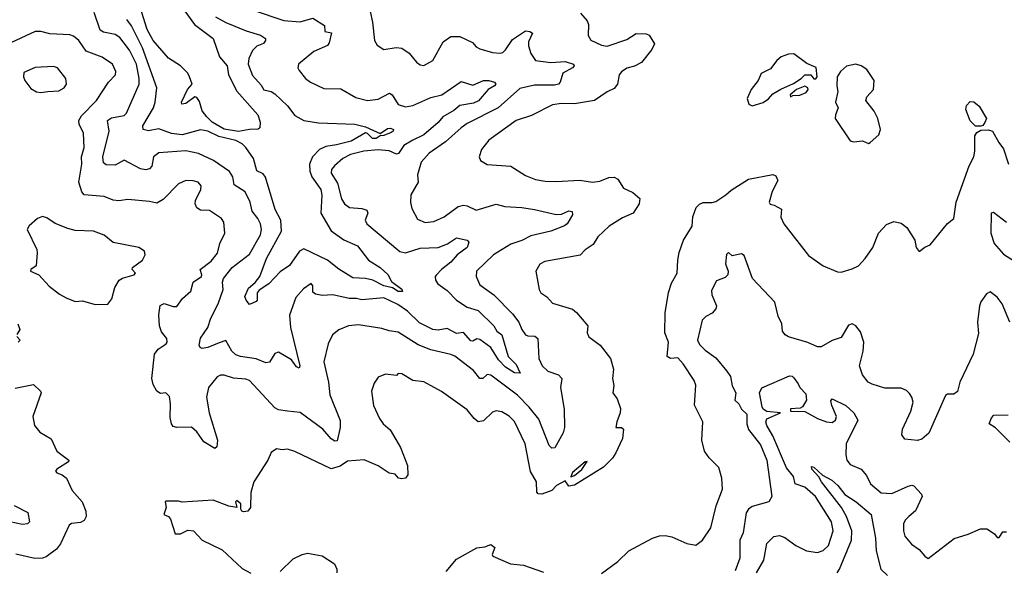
# Model space of a CAD drawing. Extents: x 1954678 to 2060275, y 904822 to 1016299.
# Tile 236 of 256: x 1962309 to 1967734, y 1008904 to 1011929. Entities that reach past the tile are written whole.
import ezdxf

# ---------------------------------------------------------------- set-up
doc = ezdxf.new("R2010")
doc.units = 0

msp = doc.modelspace()

# ---------------------------------------------------------------- linework, layer by layer
at = {"layer": '0CON20XD'}
for points in [[(1963195, 1012008.9), (1963272.3, 1011902.3), (1963375, 1011825.8), (1963410.6, 1011725), (1963451.9, 1011675), (1963460, 1011625), (1963505.3, 1011535.3), (1963621.2, 1011405), (1963633.3, 1011365), (1963632.5, 1011335), (1963623.3, 1011326.7), (1963575, 1011325.6), (1963515, 1011313.5), (1963435, 1011327.3), (1963370.3, 1011365), (1963340.5, 1011395), (1963315, 1011427.3), (1963299.9, 1011479.9), (1963285, 1011501.6), (1963275, 1011504.6), (1963225, 1011467.3), (1963202.9, 1011465), (1963201.2, 1011475), (1963234.6, 1011545.4), (1963260, 1011575), (1963245, 1011615.7), (1963235, 1011635.6), (1963195, 1011675.6), (1963128.2, 1011718.2), (1963045, 1011814.5), (1963011.7, 1011875), (1962981.2, 1011975)], [(1963595, 1011981.2), (1963764.4, 1011925.6), (1963855, 1011917.7), (1963925, 1011938.2), (1963988, 1011898), (1963990, 1011865), (1964026.9, 1011856.9), (1964015, 1011801.2), (1964005, 1011786.5), (1963930, 1011755), (1963845.8, 1011685), (1963841.4, 1011665), (1963849.3, 1011649.3), (1963884, 1011605), (1963911.2, 1011585), (1963985, 1011550.8), (1964078.9, 1011548.9), (1964160.6, 1011500.6), (1964225, 1011484.6), (1964285, 1011491.5), (1964347.5, 1011525), (1964361.4, 1011515), (1964395, 1011462.7), (1964435, 1011450), (1964475, 1011456.7), (1964575, 1011500.5), (1964635, 1011515.4), (1964741.7, 1011588.3), (1964805, 1011568.8), (1964865.2, 1011594.8), (1964894.8, 1011594.8), (1964925.7, 1011585), (1964932.5, 1011575), (1964925.5, 1011565), (1964890.7, 1011545), (1964836.6, 1011483.4), (1964809.6, 1011470.4), (1964735, 1011456.3), (1964701, 1011429), (1964641.3, 1011395), (1964615, 1011364.2), (1964535, 1011295.2), (1964475, 1011265.3), (1964425, 1011236.9), (1964396.3, 1011193.7), (1964385, 1011188.9), (1964345, 1011206.7), (1964285, 1011213.1), (1964205, 1011205.2), (1964132, 1011188), (1964090, 1011165), (1964043.3, 1011125), (1964026.5, 1011105), (1964025.4, 1011085), (1964059.4, 1011029.4), (1964083.1, 1010943.1), (1964098.1, 1010915), (1964126.7, 1010895), (1964195, 1010890.8), (1964221.1, 1010881.1), (1964227.8, 1010865), (1964213.3, 1010825), (1964222.2, 1010805), (1964403, 1010653), (1964435, 1010646), (1964515, 1010672), (1964615, 1010675.2), (1964665.7, 1010695), (1964715, 1010728.9), (1964775, 1010716), (1964783.9, 1010703.9), (1964774.3, 1010675), (1964720, 1010635), (1964685.3, 1010595), (1964634, 1010555), (1964606.2, 1010525), (1964599.1, 1010515), (1964600, 1010495), (1964613.6, 1010475), (1964665, 1010438), (1964715, 1010385.9), (1964775, 1010346.6), (1964835, 1010328.1), (1964921.5, 1010245), (1964937.5, 1010215), (1964965, 1010194.3), (1965001.1, 1010075), (1965045, 1010031.8), (1965066.4, 1009983.6), (1965035, 1009984.7), (1964985, 1010017.6), (1964947, 1010057), (1964905.7, 1010125), (1964845, 1010169.2), (1964827.5, 1010172.5), (1964805, 1010160), (1964795, 1010162.5), (1964755, 1010207.5), (1964715, 1010202.9), (1964665, 1010228.9), (1964615, 1010220), (1964586.2, 1010225), (1964511.5, 1010261.5), (1964445.3, 1010325), (1964392.5, 1010362.5), (1964315, 1010397.5), (1964195, 1010387.7), (1964165, 1010395.3), (1964125, 1010394.1), (1964035, 1010414.1), (1963975, 1010411.5), (1963938.2, 1010418.2), (1963925, 1010430), (1963924.5, 1010465), (1963915, 1010476.9), (1963872, 1010448), (1963830.3, 1010399.7), (1963796.3, 1010303.7), (1963802.1, 1010235), (1963853.1, 1010025), (1963848.9, 1010011.1), (1963835, 1010018.6), (1963806.6, 1010056.6), (1963735, 1010100), (1963715, 1010091.2), (1963685, 1010043.8), (1963665, 1010040.8), (1963612.4, 1010062.4), (1963525.3, 1010075.3), (1963500.6, 1010085), (1963477.7, 1010105), (1963445, 1010164.2), (1963408.7, 1010151.3), (1963345, 1010125.6), (1963315, 1010120), (1963303.3, 1010125), (1963297.5, 1010137.5), (1963305, 1010176.7), (1963345.7, 1010234.3), (1963362.8, 1010287.2), (1963402.9, 1010365), (1963430, 1010445), (1963427.2, 1010485), (1963431.8, 1010505), (1963479.6, 1010565), (1963575, 1010638.1), (1963636, 1010745), (1963640.8, 1010775), (1963635.4, 1010805), (1963622.1, 1010835), (1963590.9, 1010875), (1963578.2, 1010925), (1963551.9, 1010981.9), (1963490.3, 1011020.3), (1963484.4, 1011065), (1963465, 1011094.2), (1963376.9, 1011155), (1963295, 1011192.3), (1963225, 1011207.8), (1963075, 1011196.4), (1963046.2, 1011173.8), (1963037.8, 1011122.2), (1963025, 1011109.1), (1963005, 1011102.3), (1962975, 1011107.8), (1962885, 1011155.4), (1962835, 1011127.7), (1962785, 1011131.2), (1962770.7, 1011140.7), (1962766.7, 1011175), (1962802.5, 1011315), (1962792.5, 1011375), (1962815, 1011389.2), (1962885, 1011402.3), (1962898.5, 1011415), (1962967.1, 1011575), (1962967, 1011605), (1962952, 1011685), (1962915, 1011760.8), (1962861, 1011831), (1962835, 1011847.3), (1962770.5, 1011860.5), (1962751.9, 1011871.9), (1962719.2, 1011969.2)], [(1963388.9, 1011945), (1963445, 1011913.4), (1963557.6, 1011867.6), (1963635.6, 1011845), (1963664.4, 1011825), (1963664.3, 1011815), (1963651.9, 1011798.1), (1963615, 1011783.1), (1963591.1, 1011758.9), (1963571.6, 1011715), (1963568.8, 1011685), (1963591.7, 1011621.7), (1963639.3, 1011569.3), (1963655, 1011543.4), (1963695, 1011534.2), (1963715, 1011521.8), (1963785.2, 1011455.2), (1963825, 1011401.1), (1963874.2, 1011374.2), (1963955, 1011362), (1964155, 1011354.1), (1964215, 1011340), (1964295, 1011302.5), (1964335, 1011329.7), (1964352, 1011332), (1964369.4, 1011325), (1964367.1, 1011315), (1964355, 1011307.9), (1964315, 1011291.1), (1964295, 1011290), (1964273.8, 1011275), (1964252.5, 1011275), (1964225, 1011303.3), (1964215, 1011305.8), (1964135, 1011261), (1964055, 1011240.1), (1963995, 1011232.1), (1963961.8, 1011215), (1963922.8, 1011175), (1963905.7, 1011135), (1963906.9, 1011095), (1963918.4, 1011065), (1963968, 1010995), (1963974, 1010964), (1963969, 1010865), (1964025, 1010767.9), (1964095, 1010718.2), (1964170.6, 1010685), (1964230.8, 1010605), (1964295, 1010566.2), (1964336.9, 1010526.9), (1964358.3, 1010488.3), (1964415.5, 1010445.5), (1964417.4, 1010432.6), (1964395, 1010433.5), (1964363.1, 1010453.1), (1964315.6, 1010465), (1964255, 1010495.3), (1964215, 1010504.6), (1964145, 1010507.7), (1964067, 1010557), (1964005, 1010606.6), (1963875, 1010668), (1963850, 1010655), (1963795, 1010576), (1963745, 1010541.4), (1963681.4, 1010475), (1963628.6, 1010441.4), (1963617.1, 1010425), (1963617.1, 1010385), (1963611.4, 1010378.6), (1963575, 1010362), (1963556.4, 1010385), (1963550, 1010405), (1963569.1, 1010450.9), (1963607.1, 1010482.9), (1963633.1, 1010515), (1963668.4, 1010615), (1963752, 1010765), (1963747.2, 1010825), (1963717.6, 1010885), (1963663.2, 1011063.2), (1963650.1, 1011080.1), (1963615, 1011096.9), (1963597.5, 1011165), (1963555.8, 1011225), (1963535, 1011246.7), (1963499.2, 1011265), (1963407.1, 1011287.1), (1963345, 1011315.2), (1963306.1, 1011323.9), (1963205, 1011295.8), (1963145, 1011302.9), (1963075, 1011329.3), (1963018, 1011318), (1962988.8, 1011325), (1962987.3, 1011345), (1963045.9, 1011444.1), (1963056.4, 1011475), (1963064.7, 1011555), (1962985.5, 1011775), (1962925.2, 1011895), (1962899.5, 1011929.5)], [(1964239.4, 1011975), (1964253.3, 1011915), (1964264.1, 1011814.1), (1964278.3, 1011788.3), (1964316.1, 1011766.1), (1964383.2, 1011776.8), (1964415, 1011773.1), (1964455, 1011745.8), (1964495, 1011696.2), (1964515, 1011681.2), (1964535, 1011678), (1964585, 1011704), (1964642.9, 1011807.1), (1964684, 1011836), (1964735, 1011837.1), (1964804.1, 1011804.1), (1964825, 1011780), (1964845, 1011769.2), (1964915, 1011748.1), (1964955.7, 1011744.3), (1964971.1, 1011748.9), (1964985, 1011762.9), (1965025, 1011820.5), (1965095, 1011867.9), (1965120, 1011865), (1965134, 1011855), (1965113.3, 1011806.7), (1965112.7, 1011785), (1965125, 1011744), (1965151.2, 1011705), (1965236.3, 1011693.7), (1965315, 1011699.7), (1965360, 1011685), (1965363.5, 1011675), (1965355.5, 1011665), (1965300.9, 1011635), (1965286.4, 1011585), (1965276.9, 1011575), (1965255, 1011569.3), (1965145, 1011569.5), (1965065, 1011551.3), (1964945, 1011444.8), (1964775, 1011358), (1964741.9, 1011335), (1964655, 1011256.2), (1964565.7, 1011194.3), (1964521.1, 1011145), (1964500.8, 1011075), (1964504, 1011035), (1964464.4, 1010965), (1964463.2, 1010923.2), (1964469.7, 1010889.7), (1964501.7, 1010831.7), (1964542.4, 1010812.4), (1964591.3, 1010818.7), (1964647.1, 1010845)], [(1965398.8, 1011965), (1965435, 1011923.3), (1965442.7, 1011902.7), (1965441.7, 1011841.7), (1965456.4, 1011816.4), (1965515, 1011788.8), (1965545, 1011783.1), (1965655, 1011820.5), (1965705, 1011852.5), (1965760.7, 1011850.7), (1965777.5, 1011845), (1965807, 1011797), (1965792.5, 1011765), (1965735.8, 1011694.2), (1965696.4, 1011673.6), (1965655, 1011662.2), (1965625, 1011642.5), (1965611.9, 1011625), (1965603.1, 1011575), (1965585, 1011550.8), (1965545, 1011532.5), (1965475.4, 1011484.6), (1965365, 1011466.2), (1965295, 1011467.9), (1965245, 1011460.9), (1965128.5, 1011401.5), (1965044.7, 1011375.3), (1964894.6, 1011265.4), (1964854.3, 1011215), (1964841.2, 1011175), (1964847.5, 1011155), (1964885, 1011132), (1965015, 1011123.1), (1965095, 1011071.5), (1965150.6, 1011050.6), (1965205, 1011040.5), (1965265, 1011037.8), (1965394.4, 1011045.6), (1965465, 1011034.5), (1965505, 1011040.4), (1965555, 1011061.1), (1965585, 1011062.2), (1965605, 1011050.8), (1965635, 1011001.9), (1965687.8, 1010977.8), (1965726, 1010945), (1965722.5, 1010915), (1965688.8, 1010865), (1965630.7, 1010839.3), (1965556.6, 1010793.4), (1965495, 1010733.8), (1965468, 1010692), (1965425, 1010663.1), (1965397.2, 1010632.8), (1965201.5, 1010598.5), (1965175.6, 1010584.4), (1965152.5, 1010545), (1965170.6, 1010445), (1965180.8, 1010425), (1965213.3, 1010403.3), (1965245, 1010369.2), (1965355, 1010336), (1965377.6, 1010317.6), (1965440, 1010245), (1965436, 1010205), (1965444.2, 1010184.2), (1965507.6, 1010137.6), (1965564, 1010064), (1965580, 1010005), (1965574.3, 1009955), (1965582.5, 1009915), (1965577.5, 1009875), (1965601.7, 1009841.7), (1965619.7, 1009789.7), (1965618.2, 1009765), (1965598.2, 1009715), (1965594.4, 1009684.4), (1965624, 1009684), (1965636.7, 1009675), (1965631.2, 1009625), (1965594, 1009545), (1965574.5, 1009515.5), (1965525, 1009466), (1965365, 1009368), (1965335, 1009361.2), (1965315, 1009390.8), (1965267.1, 1009365), (1965241.7, 1009338.3), (1965185, 1009316.9), (1965165, 1009320), (1965157.9, 1009327.9), (1965156.9, 1009385), (1965122.7, 1009442.7), (1965093.2, 1009595), (1965035, 1009717.1), (1965005, 1009747.8), (1964965, 1009770), (1964935, 1009777.1), (1964915, 1009768.6), (1964865, 1009721.9), (1964835, 1009716.7), (1964813.3, 1009733.3), (1964775, 1009782.5), (1964632.6, 1009882.6), (1964535, 1009935.8), (1964475, 1009944.2), (1964415, 1009980), (1964395, 1009982.5), (1964385, 1009970), (1964325, 1009977.5), (1964285, 1009961.2), (1964262.1, 1009927.9), (1964248, 1009885), (1964258, 1009805), (1964290.8, 1009735), (1964312, 1009705), (1964351.1, 1009671.1), (1964381.2, 1009618.8)], [(1964647.1, 1010845), (1964725, 1010900.8), (1964755, 1010908.2), (1964775.3, 1010905.3), (1964825, 1010881.4), (1964935, 1010914.5), (1964981.7, 1010901.7), (1965075, 1010896.3), (1965145, 1010884.7), (1965265, 1010856.6), (1965295, 1010859.2), (1965335, 1010877.1), (1965352.9, 1010872.9), (1965354.2, 1010855), (1965325, 1010805.8), (1965311.4, 1010795), (1965235, 1010765.3), (1965125, 1010739.4), (1965075, 1010714.2), (1965015, 1010693.6), (1964919.1, 1010635), (1964825.6, 1010545), (1964824.3, 1010515), (1964845, 1010470.8), (1964920.6, 1010415), (1965025, 1010310), (1965059.6, 1010265), (1965075.4, 1010225), (1965095, 1010195.6), (1965108.7, 1010188.7), (1965147.9, 1010187.9), (1965164.2, 1010175), (1965168.5, 1010065), (1965187.8, 1010025), (1965218.1, 1009995), (1965278.6, 1009975), (1965296.4, 1009955), (1965289.2, 1009905), (1965308.8, 1009785), (1965310, 1009685), (1965303.1, 1009655), (1965257, 1009573), (1965241.3, 1009571.3), (1965227.1, 1009585), (1965170.2, 1009730.2), (1965116.8, 1009796.7), (1965052.5, 1009862.5), (1964905, 1009973.2), (1964885, 1009975.5), (1964861.4, 1009955), (1964845, 1009953.8), (1964809.3, 1009999.3), (1964706.6, 1010076.6), (1964685, 1010087.1), (1964575, 1010111.9), (1964505, 1010140.2), (1964395, 1010209.3), (1964345, 1010216.2), (1964305, 1010230.5), (1964175, 1010250), (1964120, 1010245), (1964067.8, 1010222.2), (1964032.5, 1010195), (1964008.1, 1010145), (1963984.5, 1010045.5), (1964010.3, 1009935), (1964017.8, 1009865), (1964075, 1009722.5), (1964075.5, 1009685), (1964059.2, 1009610.8), (1964045, 1009608.8), (1964025, 1009621.4), (1963979.1, 1009675), (1963855, 1009766.7), (1963784.2, 1009774.2), (1963735, 1009781.6), (1963715, 1009792.5), (1963575, 1009942.9), (1963555, 1009950.4), (1963486.9, 1009956.9), (1963435, 1009973.3), (1963415, 1009972.9), (1963396.5, 1009963.5), (1963349.2, 1009905), (1963338.7, 1009851.3), (1963353.1, 1009765), (1963398.6, 1009615), (1963395, 1009577.5), (1963385, 1009570), (1963324.2, 1009605), (1963285, 1009660), (1963255, 1009686.7), (1963175, 1009684.4), (1963155, 1009690), (1963145.4, 1009705.4), (1963139.1, 1009739.1), (1963140.7, 1009815), (1963134.7, 1009855), (1963115, 1009874.7), (1963085, 1009871.1), (1963065, 1009884.4), (1963045, 1009922), (1963038, 1009955), (1963052.5, 1010087.5), (1963071.9, 1010115), (1963115.6, 1010144.4), (1963121.6, 1010155), (1963119.2, 1010175), (1963090.4, 1010210.4), (1963079.2, 1010245), (1963076.1, 1010305), (1963083.7, 1010356.3), (1963105, 1010366.9), (1963155, 1010350), (1963175, 1010350.8), (1963205.4, 1010394.6), (1963252, 1010435), (1963265.6, 1010485), (1963310, 1010515), (1963313.6, 1010525), (1963302.9, 1010555), (1963365, 1010600), (1963398.8, 1010645), (1963412.4, 1010697.6), (1963439.4, 1010755), (1963433.3, 1010815), (1963422, 1010835), (1963355, 1010879.4), (1963305, 1010881.4), (1963284.6, 1010894.6), (1963276.9, 1010915), (1963277.8, 1010935), (1963307.1, 1010995), (1963309.2, 1011015), (1963293.3, 1011035), (1963265, 1011043.1), (1963225, 1011043.5), (1963185, 1011026.7), (1963100.2, 1010939.8), (1963065, 1010920), (1963025, 1010929.1), (1962905, 1010939.6), (1962855, 1010932.1), (1962825, 1010935.4), (1962775, 1010956.9), (1962665, 1010966.2), (1962651.6, 1010981.6), (1962635.4, 1011035), (1962652.5, 1011135), (1962649.2, 1011175), (1962663.8, 1011225), (1962660, 1011305), (1962637.5, 1011355), (1962635.3, 1011375), (1962650.1, 1011399.9), (1962732.2, 1011485), (1962798.2, 1011585), (1962836.7, 1011625), (1962839.5, 1011645), (1962821.4, 1011685), (1962763.5, 1011723.5), (1962675.7, 1011755.7), (1962635, 1011815.6), (1962605, 1011838.9), (1962585, 1011845.5), (1962475, 1011851.2), (1962425, 1011864.5), (1962395, 1011864.4), (1962265, 1011803.8)], [(1966345, 1011454.4), (1966405, 1011473.4), (1966435, 1011494), (1966458.7, 1011521.3), (1966502.2, 1011547.8), (1966571.8, 1011578.2), (1966614.5, 1011605), (1966634.7, 1011625.3), (1966667.5, 1011625), (1966685, 1011603.8), (1966696.1, 1011603.9), (1966703.3, 1011615), (1966697, 1011667), (1966645, 1011688), (1966575, 1011741.2), (1966545, 1011740), (1966505, 1011724.2), (1966480.8, 1011705), (1966445, 1011658.6), (1966395, 1011633.3), (1966377.5, 1011595), (1966338.8, 1011545), (1966316.2, 1011495), (1966326.2, 1011465), (1966345, 1011454.4)], [(1962425, 1011528), (1962465, 1011534.2), (1962525, 1011538.6), (1962554, 1011555), (1962568, 1011575), (1962564, 1011605), (1962518, 1011665), (1962495, 1011671.5), (1962395, 1011665.6), (1962332, 1011638), (1962330, 1011615), (1962338, 1011595), (1962370.9, 1011550.9), (1962402.7, 1011532.7), (1962425, 1011528)], [(1966985, 1011247.5), (1966995, 1011252.5), (1967042.5, 1011295), (1967052.5, 1011325), (1967036.7, 1011385), (1967016.7, 1011425), (1966971.2, 1011485), (1966976, 1011505), (1967013.8, 1011545), (1967016.7, 1011595), (1966976.7, 1011655), (1966945.9, 1011675.9), (1966915, 1011683.8), (1966865, 1011674.2), (1966831.2, 1011645), (1966813.8, 1011615), (1966811.2, 1011565), (1966816.7, 1011535), (1966803.3, 1011475), (1966818.8, 1011445), (1966803.8, 1011405), (1966802.5, 1011385), (1966885, 1011262.5), (1966905, 1011256.7), (1966953, 1011263), (1966985, 1011247.5)], [(1966555, 1011504.2), (1966568.8, 1011511.2), (1966606.8, 1011513.2), (1966641.4, 1011528.6), (1966654, 1011545), (1966652, 1011555), (1966635, 1011564.3), (1966589.2, 1011545), (1966554.2, 1011515), (1966555, 1011504.2)], [(1967605, 1011343.3), (1967575, 1011344), (1967545, 1011372.5), (1967521.4, 1011435), (1967525, 1011457.5), (1967545, 1011478.8), (1967565, 1011478), (1967595, 1011453.8), (1967635.8, 1011385.8), (1967627.3, 1011362.7), (1967615, 1011346.7), (1967605, 1011343.3)], [(1965515, 1008881.2), (1965605, 1008948), (1965664.3, 1009005.7), (1965795, 1009075.8), (1965835, 1009088.6), (1965865, 1009090), (1965902.7, 1009082.7), (1965985, 1009046.7), (1966035, 1009036.7), (1966071.2, 1009065), (1966117.4, 1009132.6), (1966146.6, 1009253.4), (1966180.8, 1009345), (1966177.1, 1009405), (1966161.4, 1009465), (1966108, 1009518), (1966082.9, 1009555), (1966068.1, 1009615), (1966073.3, 1009715), (1966027.6, 1009807.6), (1966035, 1009917.5), (1966025, 1009943.8), (1965964.2, 1010034.2), (1965935, 1010068.8), (1965895, 1010063.8), (1965876.7, 1010075), (1965884.5, 1010154.5), (1965863.5, 1010205), (1965864.6, 1010315), (1965882.8, 1010427.2), (1965900.2, 1010479.8), (1965930.8, 1010535), (1965934.4, 1010605), (1965943, 1010647), (1965966.7, 1010715), (1966015, 1010792.5), (1966018, 1010845), (1966036.8, 1010895), (1966055, 1010914.5), (1966075, 1010923.6), (1966125, 1010922.7), (1966145, 1010929.3), (1966199.5, 1010965), (1966228.2, 1010991.7), (1966325, 1011050.9), (1966457.7, 1011077.7), (1966475, 1011070), (1966486, 1011045), (1966455, 1010983.3), (1966438.8, 1010925), (1966443.9, 1010913.9), (1966465, 1010908.8), (1966505.7, 1010885.7), (1966502.3, 1010842.3), (1966520, 1010805), (1966655, 1010631.2), (1966735, 1010573.8), (1966815, 1010540.8), (1966835, 1010540), (1966895, 1010557.1), (1966930, 1010575), (1966966.9, 1010615), (1967009.4, 1010675), (1967040, 1010755), (1967085, 1010801.2), (1967125, 1010818), (1967165, 1010808.8), (1967196.2, 1010785), (1967240, 1010715), (1967247.5, 1010675), (1967265, 1010652.5), (1967295, 1010677.5), (1967325, 1010690), (1967421.7, 1010808.3), (1967456.2, 1010835), (1967469.2, 1010925), (1967539.4, 1011125), (1967566.1, 1011175), (1967572.1, 1011205), (1967570.5, 1011289.5), (1967582.4, 1011307.6), (1967605, 1011321.2), (1967645, 1011324), (1967669.2, 1011315), (1967703, 1011253), (1967729.2, 1011219.2), (1967756.2, 1011135)], [(1967745, 1010812.5), (1967675, 1010867.8), (1967660.8, 1010865), (1967660.4, 1010755), (1967677.6, 1010697.6), (1967728.7, 1010638.7), (1967851.3, 1010561.3)], [(1962725, 1010360.8), (1962795, 1010363.3), (1962816.8, 1010393.2), (1962834.3, 1010455), (1962857.1, 1010495), (1962875, 1010507.3), (1962940, 1010525), (1962946.7, 1010535), (1962928.8, 1010555), (1962931.2, 1010565), (1962986.7, 1010605), (1963000, 1010635), (1962996.1, 1010656.1), (1962965, 1010676), (1962825, 1010702.9), (1962775, 1010744), (1962715.7, 1010765.7), (1962615, 1010769.2), (1962575, 1010779.2), (1962505, 1010807.1), (1962458.3, 1010838.3), (1962435, 1010846.7), (1962407.5, 1010835), (1962361.2, 1010795), (1962350, 1010775), (1962404, 1010665), (1962405.7, 1010645.7), (1962400, 1010575), (1962370, 1010555), (1962369.2, 1010545), (1962415.5, 1010525.5), (1962471.7, 1010461.7), (1962527.9, 1010417.9), (1962565, 1010397.5), (1962615, 1010377.5), (1962655, 1010381.2), (1962725, 1010360.8)], [(1967764.4, 1010265), (1967721.8, 1010365), (1967695, 1010402.9), (1967655, 1010430.8), (1967635, 1010420.8), (1967604, 1010376), (1967596.7, 1010355), (1967585.5, 1010265), (1967592, 1010202), (1967562.1, 1010087.9), (1967489.2, 1009935), (1967475, 1009883.3), (1967455, 1009868), (1967421.4, 1009868.6), (1967409.7, 1009860.3), (1967317.3, 1009652.7), (1967279.7, 1009620.3), (1967255, 1009614), (1967185, 1009620), (1967168.8, 1009645), (1967172, 1009675), (1967218, 1009775), (1967231.2, 1009825), (1967225, 1009852.5), (1967211.7, 1009871.7), (1967195, 1009888), (1967165, 1009900.8), (1967075, 1009901.9), (1967005, 1009924), (1966983.8, 1009935), (1966952, 1009975), (1966935.6, 1010025), (1966956.8, 1010105), (1966960.4, 1010155), (1966941.3, 1010211.3), (1966916, 1010245), (1966895.6, 1010255.6), (1966875, 1010248.6), (1966835, 1010180), (1966785.7, 1010164.3), (1966725, 1010129.2), (1966705, 1010128.6), (1966651.8, 1010151.8), (1966545, 1010183.3), (1966525.8, 1010195), (1966511.8, 1010215), (1966507.7, 1010255), (1966487.6, 1010297.6), (1966469.1, 1010375), (1966347.3, 1010505), (1966300.8, 1010630.8), (1966285, 1010641.1), (1966235, 1010630), (1966215, 1010647.5), (1966203.5, 1010636.5), (1966197.5, 1010585), (1966211.8, 1010545), (1966210, 1010525), (1966195, 1010510.6), (1966148.1, 1010491.9), (1966121.3, 1010438.7), (1966122.4, 1010415), (1966147.3, 1010355), (1966145, 1010338), (1966125, 1010314.5), (1966088.8, 1010295), (1966070, 1010275), (1966043.1, 1010165), (1966055, 1010140.7), (1966085, 1010111.1), (1966145, 1010068.7), (1966205, 1009995.5), (1966225.4, 1009965), (1966235, 1009913.8), (1966255.3, 1009875.3), (1966249.4, 1009835), (1966270.4, 1009815), (1966285.5, 1009785), (1966315, 1009757.5), (1966315.8, 1009705), (1966324.3, 1009674.3), (1966389.7, 1009589.7), (1966425.3, 1009505), (1966453.1, 1009305), (1966436.2, 1009275), (1966345, 1009250.4), (1966324.8, 1009235.2), (1966312, 1009215), (1966294.6, 1009105), (1966277.5, 1009065), (1966276.4, 1008965), (1966250.4, 1008895)], [(1962298.8, 1010255), (1962310, 1010225), (1962293.4, 1010196.6)], [(1962294.2, 1010185), (1962312.5, 1010165), (1962300, 1010155)], [(1966369.2, 1008885), (1966408.2, 1008955), (1966424.7, 1009045.3), (1966464.5, 1009085.5), (1966495, 1009090), (1966525, 1009079.5), (1966585.6, 1009035), (1966644.3, 1009005), (1966705, 1008996.8), (1966735, 1009007.3), (1966765.7, 1009034.3), (1966791.2, 1009115), (1966781.6, 1009165), (1966692.8, 1009305), (1966635, 1009355.9), (1966581.8, 1009375), (1966572.5, 1009415), (1966533.4, 1009463.4), (1966458.3, 1009638.3), (1966425.9, 1009695), (1966420.4, 1009715), (1966425, 1009732), (1966501.5, 1009765), (1966425, 1009772.4), (1966405.3, 1009785), (1966399.2, 1009799.2), (1966384.6, 1009875.4), (1966397.5, 1009902.5), (1966550.5, 1009969.5), (1966565, 1009966.9), (1966575, 1009957.5), (1966597.2, 1009925)], [(1962285, 1009901.1), (1962385, 1009921.4), (1962424.3, 1009885), (1962426.9, 1009875), (1962381.4, 1009745), (1962390.8, 1009695), (1962419.6, 1009659.6), (1962482.2, 1009622.2), (1962514.2, 1009555), (1962580, 1009505), (1962577.5, 1009495), (1962513.3, 1009455), (1962506.9, 1009445), (1962514.3, 1009435), (1962543.9, 1009423.9), (1962566.4, 1009406.4), (1962597.6, 1009337.6), (1962653.5, 1009275), (1962674.4, 1009225), (1962675.9, 1009194.1), (1962665, 1009173.3), (1962645, 1009162), (1962595, 1009156.7), (1962582.7, 1009147.3), (1962533.2, 1009045), (1962512.7, 1009015), (1962455, 1008972.6), (1962435, 1008965.3), (1962392.8, 1008962.8), (1962287.9, 1008987.9)], [(1966597.2, 1009925), (1966607.6, 1009905), (1966640.1, 1009870.1), (1966643.6, 1009835), (1966621.3, 1009798.7), (1966608.2, 1009791.7), (1966555, 1009786.8), (1966555, 1009774.1), (1966635, 1009773.1), (1966704, 1009735), (1966755, 1009716.2), (1966785, 1009712.7), (1966803.1, 1009725), (1966808.5, 1009745), (1966782.7, 1009805), (1966777.7, 1009832.3), (1966785, 1009842), (1966861.4, 1009805), (1966905.6, 1009765), (1966927.1, 1009725), (1966863.2, 1009595), (1966861.1, 1009535), (1966866.4, 1009505), (1966885, 1009481.5), (1966945.9, 1009455.9), (1966975, 1009420.8), (1966997.1, 1009375), (1967056.2, 1009325), (1967115, 1009321.2), (1967205, 1009361.2), (1967225, 1009366.9), (1967235, 1009362.9), (1967277.6, 1009317.6), (1967281.8, 1009305), (1967244, 1009226), (1967207.5, 1009195), (1967187.1, 1009175), (1967179.2, 1009155), (1967178.9, 1009115), (1967186.5, 1009086.5), (1967222, 1009042), (1967265, 1009014), (1967295, 1008976.7), (1967315, 1008963.8), (1967456.7, 1009073.3), (1967535, 1009097.8), (1967602.8, 1009127.2), (1967637, 1009127), (1967680, 1009100), (1967695, 1009080), (1967705, 1009080), (1967725, 1009110), (1967745, 1009110)], [(1967765, 1009604), (1967685, 1009683.1), (1967651.1, 1009705), (1967663, 1009737), (1967676.6, 1009753.4), (1967755, 1009754.1)], [(1964381.2, 1009618.8), (1964406.7, 1009575), (1964445.5, 1009475), (1964447.5, 1009425), (1964433.9, 1009406.1), (1964415, 1009402), (1964396.4, 1009406.4), (1964377, 1009427), (1964345, 1009432.5), (1964285, 1009474.4), (1964207.6, 1009507.6), (1964115, 1009499.3), (1964075, 1009472.7), (1964025, 1009457.8), (1963825, 1009552.5), (1963785, 1009565.7), (1963755, 1009562), (1963725, 1009566.7), (1963695, 1009547.5), (1963676.7, 1009505), (1963599.2, 1009385), (1963582.7, 1009327.3), (1963580, 1009245), (1963565.9, 1009224.1), (1963545, 1009220), (1963533.3, 1009225), (1963527.5, 1009235), (1963528, 1009265), (1963505, 1009283.3), (1963498.8, 1009275), (1963506.4, 1009243.6), (1963462.2, 1009252.2), (1963375, 1009283.8), (1963205, 1009273.8), (1963185, 1009280), (1963115, 1009280), (1963110, 1009275), (1963116.7, 1009245), (1963102.5, 1009205), (1963130, 1009195), (1963140.7, 1009180.7), (1963165, 1009100), (1963195, 1009100), (1963235, 1009120), (1963266.1, 1009116.1), (1963315, 1009063.8), (1963425, 1009011.2), (1963535, 1008908.8), (1963582.3, 1008882.3)], [(1965345, 1009413.8), (1965365, 1009420.8), (1965406.4, 1009453.6), (1965435, 1009497.5), (1965424.2, 1009495), (1965355, 1009436.5), (1965345, 1009413.8)], [(1966812.5, 1008885), (1966825.6, 1008904.4), (1966892.6, 1009065), (1966894.3, 1009115), (1966864.1, 1009194.1), (1966836.8, 1009245), (1966726.4, 1009386.4), (1966712.6, 1009412.6), (1966672.5, 1009455), (1966670.9, 1009469.1), (1966685, 1009466.5), (1966732.5, 1009422.5), (1966783.5, 1009395), (1966816.4, 1009365), (1966855, 1009315.4), (1966917.1, 1009275), (1967000, 1009205), (1967024.4, 1009075), (1967027.2, 1009005), (1967052.9, 1008905), (1967089.9, 1008869.9)], [(1962279.4, 1009255), (1962355, 1009216), (1962363.8, 1009165), (1962352.5, 1009155), (1962325, 1009151.5), (1962255, 1009166.2)], [(1964658.7, 1008891.3), (1964715, 1008959.2), (1964828.3, 1009021.7), (1964872.3, 1009027.7), (1964905, 1009040), (1964926.2, 1009025), (1964912, 1008985), (1964916.1, 1008976.1), (1965013.3, 1008935), (1965085, 1008927.1), (1965195, 1008888.1)], [(1963745, 1008891.2), (1963815, 1008961.2), (1963865, 1008986.2), (1963895, 1008993.3), (1963975, 1008978), (1964043.8, 1008935), (1964056.7, 1008905), (1964056.7, 1008885)]]:
    msp.add_lwpolyline(points, dxfattribs=at)

doc.saveas('drawing.dxf')
